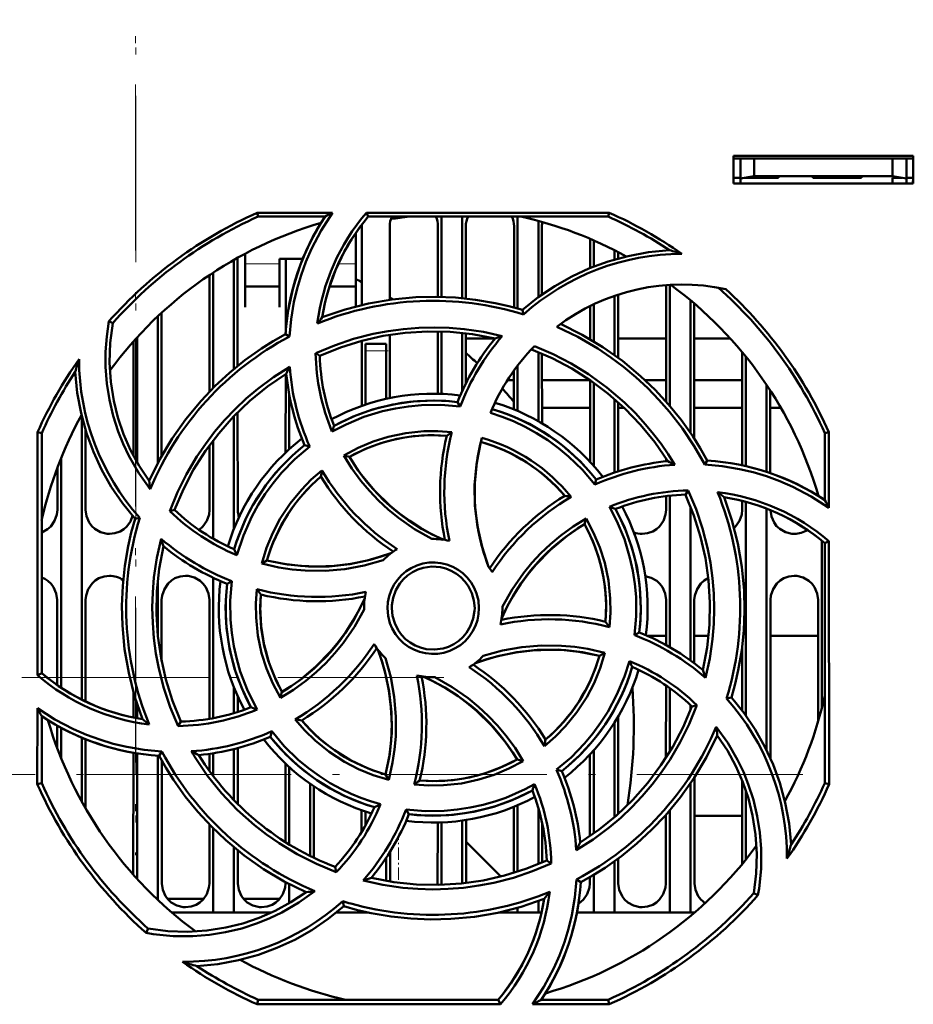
# Model space of a CAD drawing. Extents: x -1976 to 2357, y -1856 to 698.
# Tile 19 of 60: x -112 to -47, y -1573 to -1502. Entities that reach past the tile are written whole.
import ezdxf

# ---------------------------------------------------------------- set-up
doc = ezdxf.new("R2010")
doc.units = 0
doc.linetypes.add('DASHDOT', pattern=[18.5, 12, -3, 0.5, -3])

msp = doc.modelspace()

# ---------------------------------------------------------------- linework, layer by layer
at = {"color": 7, "linetype": 'DASHDOT', "lineweight": 18}
for p, q in [((-103.443, -1173.629), (-103.443, -1562.329)), ((-103.435, -1174.45), (-103.435, -1561.508)), ((-315.168, -1549.479), (-78.375, -1549.479)), ((-55.213, -1556.479), (-317.273, -1556.479))]:
    msp.add_line(p, q, dxfattribs=at)
at = {"color": 7, "lineweight": 50}
for p, q in [((-60.235, -1513.766), (-60.235, -1511.766)), ((-60.235, -1511.766), (-47.235, -1511.766)), ((-60.235, -1511.979), (-47.235, -1511.979)), ((-59.735, -1511.979), (-59.735, -1513.426)), ((-58.735, -1513.249), (-58.735, -1511.979)), ((-48.735, -1511.979), (-48.735, -1513.249)), ((-47.735, -1511.979), (-47.735, -1513.426)), ((-47.235, -1511.766), (-47.235, -1513.766)), ((-60.235, -1513.366), (-59.735, -1513.366)), ((-59.735, -1513.426), (-58.735, -1513.249)), ((-59.735, -1513.766), (-59.735, -1513.426)), ((-58.735, -1513.366), (-59.399, -1513.366)), ((-58.735, -1513.249), (-48.735, -1513.249)), ((-56.985, -1513.366), (-58.735, -1513.366)), ((-56.985, -1513.249), (-56.985, -1513.366)), ((-56.985, -1513.249), (-56.985, -1513.366)), ((-56.985, -1513.249), (-56.985, -1513.366)), ((-56.985, -1513.366), (-56.985, -1513.249)), ((-56.985, -1513.249), (-56.985, -1513.366)), ((-54.485, -1513.366), (-54.485, -1513.249)), ((-52.735, -1513.366), (-54.485, -1513.366)), ((-50.985, -1513.366), (-52.735, -1513.366)), ((-50.985, -1513.249), (-50.985, -1513.366)), ((-50.985, -1513.249), (-50.985, -1513.366)), ((-50.985, -1513.249), (-50.985, -1513.366)), ((-50.985, -1513.249), (-50.985, -1513.366)), ((-50.985, -1513.249), (-50.985, -1513.366)), ((-50.985, -1513.249), (-50.985, -1513.366)), ((-50.985, -1513.249), (-50.985, -1513.366)), ((-48.735, -1513.249), (-47.735, -1513.426)), ((-48.071, -1513.366), (-48.735, -1513.366)), ((-48.735, -1513.366), (-48.735, -1513.767)), ((-47.735, -1513.366), (-47.235, -1513.366)), ((-47.735, -1513.426), (-47.735, -1513.766)), ((-47.261, -1513.767), (-47.256, -1513.366)), ((-47.235, -1513.766), (-60.235, -1513.766)), ((-94.648, -1515.885), (-89.217, -1515.885)), ((-94.588, -1516.166), (-94.648, -1515.885)), ((-89.75, -1516.166), (-94.588, -1516.166)), ((-86.767, -1515.885), (-69.221, -1515.885)), ((-86.637, -1516.166), (-86.767, -1515.885)), ((-69.281, -1516.166), (-86.637, -1516.166)), ((-81.335, -1516.167), (-81.335, -1521.974)), ((-79.835, -1516.167), (-79.835, -1522.063)), ((-75.835, -1516.167), (-75.835, -1522.809)), ((-74.335, -1516.48), (-74.335, -1521.998)), ((-69.221, -1515.885), (-69.281, -1516.166)), ((-87.095, -1522.564), (-87.092, -1516.866)), ((-85.077, -1516.866), (-85.075, -1522.185)), ((-81.594, -1521.969), (-81.592, -1516.866)), ((-79.577, -1516.866), (-79.575, -1522.089)), ((-76.095, -1522.738), (-76.092, -1516.866)), ((-74.077, -1516.866), (-74.075, -1521.809)), ((-87.535, -1519.776), (-87.535, -1517.346)), ((-70.594, -1519.89), (-70.593, -1517.776)), ((-70.335, -1517.887), (-70.335, -1519.785)), ((-68.835, -1518.594), (-68.835, -1519.272)), ((-96.335, -1519.294), (-96.335, -1527.176)), ((-96.076, -1519.148), (-96.073, -1526.961)), ((-95.535, -1518.853), (-95.535, -1519.776)), ((-93.035, -1519.223), (-91.367, -1519.223)), ((-93.035, -1519.776), (-93.035, -1519.223)), ((-92.596, -1524.535), (-92.593, -1519.223)), ((-68.577, -1518.726), (-68.576, -1519.198)), ((-95.535, -1519.776), (-95.535, -1522.722)), ((-93.035, -1522.722), (-93.035, -1519.776)), ((-87.535, -1522.672), (-87.535, -1519.776)), ((-98.098, -1528.813), (-98.094, -1520.386)), ((-97.835, -1520.214), (-97.835, -1528.546)), ((-95.535, -1521.223), (-93.035, -1521.223)), ((-89.425, -1521.223), (-87.535, -1521.223)), ((-65.098, -1529.539), (-65.094, -1521.114)), ((-64.835, -1521.096), (-64.835, -1529.841)), ((-68.835, -1521.894), (-68.835, -1526.171)), ((-68.575, -1521.807), (-68.573, -1526.361)), ((-95.535, -1522.722), (-95.535, -1522.723)), ((-93.035, -1522.723), (-93.035, -1522.722)), ((-70.596, -1525.031), (-70.595, -1522.627)), ((-70.335, -1522.503), (-70.335, -1525.185)), ((-63.335, -1522.217), (-63.335, -1531.803)), ((-63.075, -1522.437), (-63.07, -1532.201)), ((-101.835, -1523.372), (-101.835, -1533.966)), ((-101.575, -1523.129), (-101.57, -1533.477)), ((-75.4, -1523.237), (-75.472, -1522.915)), ((-105.102, -1523.868), (-105.371, -1523.736)), ((-103.335, -1524.895), (-103.335, -1533.941)), ((-92.325, -1524.836), (-92.604, -1524.657)), ((-85.074, -1524.714), (-85.072, -1529.287)), ((-81.598, -1528.97), (-81.596, -1524.468)), ((-81.335, -1524.474), (-81.335, -1528.978)), ((-79.835, -1524.575), (-79.835, -1528.763)), ((-79.574, -1524.605), (-79.572, -1528.216)), ((-79.574, -1524.979), (-77.469, -1524.979)), ((-70.685, -1524.979), (-70.596, -1524.979)), ((-68.574, -1524.979), (-65.096, -1524.979)), ((-63.074, -1524.979), (-60.458, -1524.979)), ((-103.6, -1533.462), (-103.596, -1525.184)), ((-87.098, -1529.852), (-87.096, -1525.142)), ((-86.835, -1525.866), (-86.835, -1525.366)), ((-85.335, -1525.366), (-86.835, -1525.366)), ((-85.335, -1525.866), (-85.335, -1525.366)), ((-90.429, -1526.041), (-90.134, -1526.225)), ((-86.835, -1529.761), (-86.835, -1525.866)), ((-85.335, -1525.866), (-85.335, -1529.344)), ((-74.335, -1525.967), (-74.335, -1530.958)), ((-74.073, -1526.076), (-74.071, -1531.11)), ((-59.6, -1534.142), (-59.596, -1525.974)), ((-59.335, -1526.294), (-59.335, -1534.208)), ((-75.835, -1526.939), (-75.835, -1530.217)), ((-92.6, -1533.219), (-92.597, -1527.546)), ((-76.098, -1530.108), (-76.097, -1527.289)), ((-76.097, -1527.979), (-76.566, -1527.979)), ((-76.097, -1527.979), (-76.536, -1527.979)), ((-70.612, -1527.979), (-74.072, -1527.979)), ((-70.612, -1527.979), (-74.072, -1527.979)), ((-70.6, -1533.895), (-70.597, -1527.989)), ((-70.335, -1528.173), (-70.335, -1534.186)), ((-65.097, -1527.979), (-66.625, -1527.979)), ((-65.097, -1527.979), (-66.625, -1527.979)), ((-59.597, -1527.979), (-63.072, -1527.979)), ((-59.597, -1527.979), (-63.072, -1527.979)), ((-57.835, -1528.336), (-57.835, -1534.615)), ((-92.335, -1532.973), (-92.335, -1529.071)), ((-57.572, -1528.736), (-57.569, -1534.704)), ((-79.991, -1529.891), (-80.181, -1529.57)), ((-70.598, -1529.979), (-74.071, -1529.979)), ((-68.835, -1529.354), (-68.835, -1534.667)), ((-68.572, -1529.586), (-68.569, -1534.58)), ((-68.146, -1529.979), (-68.571, -1529.979)), ((-59.598, -1529.979), (-63.071, -1529.979)), ((-56.813, -1529.979), (-57.571, -1529.979)), ((-107.335, -1530.599), (-107.335, -1551.074)), ((-96.335, -1530.586), (-96.335, -1538.731)), ((-96.071, -1530.317), (-96.068, -1537.366)), ((-110.547, -1549.313), (-110.531, -1531.75)), ((-110.531, -1531.75), (-110.235, -1531.813)), ((-110.235, -1549.168), (-110.235, -1531.813)), ((-107.071, -1531.562), (-107.068, -1537.366)), ((-53.635, -1531.813), (-53.339, -1531.75)), ((-53.635, -1536.652), (-53.635, -1531.813)), ((-53.339, -1531.75), (-53.334, -1537.222)), ((-98.102, -1537.366), (-98.099, -1532.688)), ((-97.835, -1532.334), (-97.835, -1539.454)), ((-90.863, -1532.787), (-91.228, -1532.693)), ((-88.404, -1533.424), (-87.995, -1533.534)), ((-108.835, -1533.632), (-108.835, -1550.215)), ((-65.1, -1533.856), (-65.1, -1533.669)), ((-62.31, -1534.085), (-62.126, -1533.797)), ((-109.102, -1537.366), (-109.1, -1534.315)), ((-70.255, -1535.541), (-70.161, -1535.173)), ((-65.102, -1537.366), (-65.101, -1536.371)), ((-64.835, -1536.341), (-64.835, -1547.285)), ((-63.503, -1535.963), (-63.694, -1536.267)), ((-54.101, -1536.354), (-54.101, -1536.326)), ((-63.335, -1537.115), (-63.335, -1548.25)), ((-59.602, -1537.366), (-59.601, -1536.713)), ((-59.335, -1536.785), (-59.335, -1552.246)), ((-100.983, -1537.447), (-100.632, -1537.367)), ((-57.835, -1537.281), (-57.835, -1554.748)), ((-103.148, -1537.929), (-103.486, -1538.003)), ((-70.89, -1537.991), (-71.002, -1538.406)), ((-53.835, -1539.6), (-53.835, -1551.635)), ((-53.635, -1539.764), (-53.332, -1539.624)), ((-53.635, -1557.12), (-53.635, -1539.764)), ((-53.332, -1539.624), (-53.316, -1557.188)), ((-94.326, -1541.238), (-93.951, -1541.021)), ((-101.835, -1542.453), (-101.835, -1546.464)), ((-97.835, -1542.275), (-97.835, -1552.418)), ((-96.495, -1542.515), (-96.831, -1542.713)), ((-109.107, -1550.025), (-109.105, -1543.866)), ((-107.065, -1543.866), (-107.062, -1551.208)), ((-101.565, -1543.866), (-101.563, -1548.311)), ((-98.108, -1552.467), (-98.105, -1543.866)), ((-65.106, -1547.133), (-65.105, -1543.866)), ((-63.065, -1543.866), (-63.063, -1548.45)), ((-57.565, -1543.866), (-57.56, -1555.336)), ((-54.109, -1552.633), (-54.105, -1543.866)), ((-86.935, -1544.466), (-86.934, -1544.574)), ((-76.935, -1544.466), (-76.936, -1544.359)), ((-67.375, -1546.421), (-67.038, -1546.22)), ((-65.106, -1546.479), (-66.425, -1546.479)), ((-62.035, -1546.479), (-63.064, -1546.479)), ((-54.106, -1546.479), (-57.564, -1546.479)), ((-69.535, -1547.691), (-69.919, -1547.911)), ((-59.608, -1551.877), (-59.606, -1547.252)), ((-110.235, -1549.168), (-110.547, -1549.313)), ((-103.608, -1552.368), (-103.608, -1550.516)), ((-96.335, -1550.202), (-96.335, -1552.056)), ((-92.983, -1550.957), (-92.868, -1550.527)), ((-65.11, -1555.282), (-65.107, -1550.061)), ((-64.835, -1550.251), (-64.835, -1554.842)), ((-96.062, -1550.845), (-96.061, -1551.971)), ((-60.734, -1551.007), (-60.383, -1550.93)), ((-110.554, -1557.188), (-110.549, -1551.685)), ((-103.335, -1551.417), (-103.335, -1552.422)), ((-63.335, -1551.475), (-63.335, -1551.817)), ((-62.872, -1551.483), (-63.238, -1551.566)), ((-110.235, -1557.12), (-110.235, -1552.281)), ((-100.376, -1552.985), (-100.176, -1552.666)), ((-68.835, -1552.751), (-68.835, -1559.581)), ((-68.561, -1552.302), (-68.558, -1559.337)), ((-109.109, -1554.593), (-109.109, -1552.964)), ((-108.835, -1553.118), (-108.835, -1555.302)), ((-93.607, -1553.37), (-93.708, -1553.76)), ((-107.335, -1553.834), (-107.335, -1558.461)), ((-107.061, -1553.946), (-107.058, -1558.951)), ((-103.614, -1563.729), (-103.61, -1554.913)), ((-101.743, -1555.135), (-101.548, -1554.829)), ((-96.335, -1554.647), (-96.335, -1558.344)), ((-96.06, -1554.576), (-96.058, -1558.625)), ((-70.335, -1554.747), (-70.335, -1560.759)), ((-103.335, -1554.961), (-103.335, -1564.038)), ((-101.835, -1555.13), (-101.835, -1565.561)), ((-101.56, -1555.471), (-101.556, -1564.366)), ((-98.11, -1556.228), (-98.11, -1554.996)), ((-97.835, -1554.954), (-97.835, -1556.597)), ((-75.437, -1555.519), (-75.875, -1555.399)), ((-70.612, -1560.953), (-70.61, -1555.049)), ((-92.613, -1561.377), (-92.61, -1555.705)), ((-92.335, -1561.549), (-92.335, -1555.96)), ((-73.032, -1556.141), (-72.641, -1556.24)), ((-85.154, -1556.878), (-85.38, -1556.482)), ((-63.059, -1556.716), (-63.056, -1564.366)), ((-59.613, -1562.98), (-59.61, -1556.898)), ((-110.235, -1557.12), (-110.554, -1557.188)), ((-90.835, -1562.376), (-90.835, -1557.157)), ((-90.559, -1557.346), (-90.557, -1562.511)), ((-63.335, -1557.13), (-63.335, -1566.466)), ((-59.335, -1557.648), (-59.335, -1562.639)), ((-53.316, -1557.188), (-53.635, -1557.12)), ((-87.112, -1560.645), (-87.111, -1559.077)), ((-86.835, -1560.167), (-86.835, -1559.172)), ((-83.897, -1559.014), (-83.689, -1559.364)), ((-76.114, -1563.602), (-76.111, -1558.831)), ((-75.835, -1558.716), (-75.835, -1563.515)), ((-74.335, -1558.903), (-74.335, -1562.966)), ((-64.835, -1559.09), (-64.835, -1566.466)), ((-79.835, -1559.824), (-79.835, -1564.356)), ((-79.558, -1559.783), (-79.556, -1564.325)), ((-65.112, -1559.479), (-65.176, -1559.479)), ((-65.114, -1564.366), (-65.112, -1559.407)), ((-59.612, -1559.479), (-63.058, -1559.479)), ((-98.114, -1564.366), (-98.112, -1560.105)), ((-97.835, -1560.387), (-97.835, -1566.466)), ((-81.614, -1564.366), (-81.612, -1559.963)), ((-81.335, -1559.955), (-81.335, -1564.458)), ((-74.058, -1559.996), (-74.056, -1562.849)), ((-96.335, -1561.755), (-96.335, -1566.466)), ((-96.057, -1561.984), (-96.056, -1564.366)), ((-79.557, -1561.357), (-77.051, -1563.863)), ((-85.335, -1562.51), (-85.335, -1564.176)), ((-85.057, -1562.075), (-85.056, -1564.222)), ((-73.407, -1562.914), (-73.735, -1562.707)), ((-68.557, -1562.56), (-68.556, -1564.366)), ((-89.034, -1563.163), (-88.947, -1563.542)), ((-68.835, -1562.762), (-68.835, -1566.466)), ((-71.58, -1564.075), (-71.265, -1564.276)), ((-70.614, -1564.366), (-70.614, -1563.911)), ((-70.335, -1563.746), (-70.335, -1566.466)), ((-92.614, -1564.366), (-92.614, -1564.271)), ((-92.335, -1565.793), (-92.335, -1564.419)), ((-81.617, -1564.465), (-81.614, -1564.366)), ((-98.526, -1565.479), (-101.143, -1565.479)), ((-93.026, -1565.479), (-95.643, -1565.479)), ((-58.768, -1565.065), (-58.463, -1565.213)), ((-88.399, -1566.017), (-88.479, -1565.652)), ((-88.419, -1566.036), (-88.375, -1566.025)), ((-75.835, -1566.125), (-75.835, -1566.466)), ((-74.335, -1565.644), (-74.335, -1566.466)), ((-97.835, -1566.466), (-100.83, -1566.466)), ((-96.335, -1566.466), (-97.835, -1566.466)), ((-93.614, -1566.466), (-96.335, -1566.466)), ((-86.835, -1566.466), (-88.93, -1566.466)), ((-86.835, -1566.466), (-86.835, -1566.427)), ((-86.657, -1566.466), (-86.835, -1566.466)), ((-75.835, -1566.466), (-77.208, -1566.466)), ((-74.335, -1566.466), (-75.835, -1566.466)), ((-74.104, -1566.466), (-74.335, -1566.466)), ((-70.335, -1566.466), (-71.549, -1566.466)), ((-68.835, -1566.466), (-70.335, -1566.466)), ((-64.835, -1566.466), (-68.835, -1566.466)), ((-63.335, -1566.466), (-64.835, -1566.466)), ((-63.04, -1566.466), (-63.335, -1566.466)), ((-102.533, -1567.633), (-102.683, -1567.94)), ((-94.659, -1573.1), (-94.588, -1572.766)), ((-77.078, -1573.1), (-94.659, -1573.1)), ((-94.588, -1572.766), (-77.233, -1572.766)), ((-77.233, -1572.766), (-77.078, -1573.1)), ((-69.21, -1573.1), (-74.754, -1573.1)), ((-74.12, -1572.766), (-69.281, -1572.766)), ((-69.281, -1572.766), (-69.21, -1573.1))]:
    msp.add_line(p, q, dxfattribs=at)
at = {"color": 7, "linetype": 'DASHDOT', "lineweight": 18, "ltscale": 0.003525}
for p, q in [((-58.735, -1513.238), (-58.735, -1513.379)), ((-52.735, -1513.238), (-52.735, -1513.379))]:
    msp.add_line(p, q, dxfattribs=at)
at = {"color": 7, "lineweight": 18}
for p, q in [((-93.035, -1519.593), (-95.535, -1519.593)), ((-87.535, -1519.593), (-88.794, -1519.593)), ((-86.835, -1525.866), (-85.335, -1525.866)), ((-109.107, -1549.479), (-109.854, -1549.479)), ((-103.871, -1549.479), (-107.063, -1549.479)), ((-98.107, -1549.479), (-101.299, -1549.479)), ((-103.611, -1556.479), (-107.06, -1556.479)), ((-100.96, -1556.479), (-101.56, -1556.479)), ((-92.611, -1556.479), (-96.06, -1556.479))]:
    msp.add_line(p, q, dxfattribs=at)
at = {"color": 7, "linetype": 'DASHDOT', "lineweight": 18, "ltscale": 0.045015}
msp.add_line((-85.185, -1525.866), (-86.985, -1525.866), dxfattribs=at)
at = {"color": 7, "linetype": 'DASHDOT', "lineweight": 18, "ltscale": 0.07518}
msp.add_line((-84.435, -1564.113), (-84.435, -1561.106), dxfattribs=at)
at = {"color": 7, "lineweight": 50}
for points in [[(-89.217, -1515.885), (-90.035, -1517.162), (-90.734, -1518.505), (-91.138, -1519.442), (-91.486, -1520.404), (-91.776, -1521.375), (-92.007, -1522.359), (-92.211, -1523.589), (-92.325, -1524.836)], [(-75.472, -1522.915), (-74.342, -1522.003), (-73.157, -1521.198), (-71.92, -1520.5), (-70.634, -1519.906), (-69.299, -1519.415), (-67.856, -1519.016), (-66.372, -1518.743), (-64.854, -1518.597)], [(-89.955, -1523.445), (-88.293, -1522.882), (-86.609, -1522.455), (-84.909, -1522.162), (-83.197, -1522.002), (-81.758, -1521.967), (-80.32, -1522.023), (-78.885, -1522.172), (-77.45, -1522.417), (-76.459, -1522.643), (-75.472, -1522.915)], [(-102.401, -1535.866), (-103.224, -1534.7), (-103.93, -1533.467), (-104.341, -1532.598), (-104.698, -1531.705), (-105.063, -1530.566), (-105.338, -1529.403), (-105.521, -1528.223), (-105.611, -1527.031), (-105.611, -1525.932), (-105.531, -1524.833), (-105.371, -1523.736)], [(-105.101, -1523.868), (-105.284, -1525.294), (-105.33, -1526.709), (-105.24, -1528.108), (-105.021, -1529.484), (-104.719, -1530.699), (-104.318, -1531.884), (-103.813, -1533.042), (-103.195, -1534.179), (-102.47, -1535.272)], [(-90.431, -1526.041), (-89.074, -1525.473), (-87.687, -1525.007), (-86.273, -1524.646), (-85.187, -1524.44), (-84.091, -1524.294), (-82.984, -1524.206), (-81.874, -1524.178), (-80.779, -1524.209), (-79.688, -1524.3), (-78.31, -1524.502), (-76.94, -1524.801)], [(-62.31, -1534.085), (-63.074, -1532.75), (-63.924, -1531.478), (-64.86, -1530.27), (-65.622, -1529.402), (-66.43, -1528.573), (-67.283, -1527.782), (-68.176, -1527.036), (-69.092, -1526.347), (-70.042, -1525.708), (-71.491, -1524.864), (-73.008, -1524.128)], [(-72.742, -1523.93), (-71.169, -1524.708), (-69.676, -1525.597), (-68.266, -1526.592), (-66.943, -1527.689), (-65.9, -1528.682), (-64.923, -1529.738), (-64.014, -1530.858), (-63.172, -1532.046), (-62.631, -1532.907), (-62.126, -1533.797)], [(-102.47, -1535.272), (-101.692, -1533.7), (-100.804, -1532.207), (-99.808, -1530.797), (-98.712, -1529.474), (-97.719, -1528.431), (-96.663, -1527.455), (-95.543, -1526.545), (-94.355, -1525.704), (-93.494, -1525.163), (-92.604, -1524.657)], [(-77.464, -1524.973), (-79.091, -1524.669), (-80.721, -1524.501), (-82.347, -1524.47), (-83.967, -1524.57), (-85.541, -1524.793), (-87.097, -1525.142), (-88.631, -1525.62), (-90.135, -1526.225)], [(-74.617, -1525.542), (-73.264, -1526.12), (-71.965, -1526.791), (-70.721, -1527.554), (-69.375, -1528.529), (-68.11, -1529.611), (-67.323, -1530.381), (-66.58, -1531.192), (-66.01, -1531.881), (-65.47, -1532.595), (-64.961, -1533.335), (-64.483, -1534.101)], [(-64.989, -1533.844), (-65.925, -1532.478), (-66.959, -1531.208), (-68.087, -1530.035), (-69.303, -1528.961), (-70.574, -1528.005), (-71.921, -1527.151), (-73.343, -1526.405), (-74.836, -1525.769)], [(-100.984, -1537.448), (-100.425, -1536.086), (-99.773, -1534.775), (-99.028, -1533.519), (-98.406, -1532.607), (-97.735, -1531.73), (-97.013, -1530.884), (-96.247, -1530.079), (-95.451, -1529.327), (-94.615, -1528.62), (-93.491, -1527.785), (-92.306, -1527.026)], [(-103.486, -1538.003), (-104.398, -1536.873), (-105.203, -1535.688), (-105.901, -1534.452), (-106.495, -1533.165), (-106.986, -1531.831), (-107.385, -1530.387), (-107.659, -1528.904), (-107.804, -1527.385)], [(-92.557, -1527.521), (-93.923, -1528.457), (-95.193, -1529.49), (-96.366, -1530.618), (-97.441, -1531.835), (-98.396, -1533.105), (-99.25, -1534.453), (-99.996, -1535.875), (-100.632, -1537.367)], [(-79.991, -1529.891), (-81.383, -1529.775), (-82.779, -1529.795), (-83.723, -1529.884), (-84.665, -1530.033), (-85.606, -1530.241), (-86.949, -1530.65), (-88.236, -1531.183), (-89.251, -1531.712)], [(-89.102, -1531.29), (-87.731, -1530.626), (-86.316, -1530.107), (-84.864, -1529.738), (-83.382, -1529.522), (-81.877, -1529.461), (-81.03, -1529.492), (-80.181, -1529.57)], [(-70.255, -1535.541), (-71.153, -1534.477), (-72.151, -1533.504), (-72.877, -1532.902), (-73.654, -1532.336), (-74.464, -1531.818), (-75.286, -1531.363), (-76.13, -1530.963), (-76.956, -1530.634), (-77.802, -1530.355)], [(-88.406, -1533.426), (-87.364, -1532.875), (-86.287, -1532.425), (-85.18, -1532.078), (-83.908, -1531.812), (-82.615, -1531.68), (-81.602, -1531.669), (-80.584, -1531.74)], [(-80.955, -1532.005), (-82.171, -1531.965), (-83.373, -1532.04), (-84.555, -1532.232), (-85.712, -1532.541), (-86.839, -1532.965), (-87.996, -1533.534)], [(-90.863, -1532.787), (-91.931, -1533.693), (-92.906, -1534.696), (-93.51, -1535.428), (-94.071, -1536.199), (-94.588, -1537.012), (-95.044, -1537.838), (-95.657, -1539.208), (-96.122, -1540.632)], [(-77.928, -1541.475), (-78.409, -1540.029), (-78.742, -1538.559), (-78.921, -1537.073), (-78.943, -1535.577), (-78.81, -1534.079), (-78.644, -1533.118), (-78.416, -1532.162)], [(-78.491, -1532.45), (-78.788, -1533.945), (-78.935, -1535.445), (-78.927, -1536.943), (-78.762, -1538.432), (-78.443, -1539.904), (-78.207, -1540.694), (-77.928, -1541.475)], [(-82.032, -1539.467), (-83.278, -1538.765), (-84.448, -1537.952), (-85.187, -1537.345), (-85.888, -1536.693), (-86.55, -1535.997), (-87.167, -1535.261), (-87.818, -1534.368), (-88.406, -1533.426)], [(-87.995, -1533.534), (-87.579, -1534.188), (-87.134, -1534.814), (-86.158, -1535.984), (-85.073, -1537.043), (-84.373, -1537.625), (-83.635, -1538.165), (-82.86, -1538.664), (-82.053, -1539.116), (-81.217, -1539.518)], [(-53.334, -1537.222), (-54.607, -1536.4), (-55.946, -1535.698), (-56.882, -1535.291), (-57.841, -1534.939), (-58.811, -1534.647), (-59.794, -1534.412), (-61.043, -1534.202), (-62.31, -1534.085)], [(-94.326, -1541.24), (-93.977, -1540.11), (-93.533, -1539.029), (-92.995, -1538), (-92.284, -1536.913), (-91.465, -1535.906), (-90.752, -1535.179), (-89.978, -1534.508)], [(-62.441, -1548.938), (-62.137, -1547.31), (-61.97, -1545.681), (-61.938, -1544.054), (-62.038, -1542.434), (-62.262, -1540.86), (-62.611, -1539.304), (-63.088, -1537.771), (-63.694, -1536.266)], [(-63.504, -1535.961), (-62.934, -1537.316), (-62.466, -1538.702), (-62.103, -1540.115), (-61.895, -1541.201), (-61.747, -1542.298), (-61.657, -1543.405), (-61.627, -1544.514), (-61.657, -1545.607), (-61.746, -1546.698), (-61.951, -1548.104), (-62.257, -1549.502)], [(-60.913, -1536.446), (-60.351, -1538.108), (-59.924, -1539.792), (-59.631, -1541.493), (-59.47, -1543.204), (-59.435, -1544.644), (-59.491, -1546.081), (-59.64, -1547.516), (-59.885, -1548.951), (-60.111, -1549.943), (-60.383, -1550.929)], [(-110.235, -1538.993), (-109.806, -1538.764), (-109.576, -1538.556), (-109.299, -1538.149), (-109.137, -1537.69), (-109.102, -1537.366)], [(-107.068, -1537.366), (-106.996, -1537.831), (-106.8, -1538.277), (-106.615, -1538.531), (-106.389, -1538.745), (-105.974, -1538.979), (-105.513, -1539.09), (-105.335, -1539.099)], [(-105.335, -1539.099), (-104.943, -1539.055), (-104.57, -1538.924), (-104.306, -1538.764), (-104.076, -1538.556), (-103.826, -1538.199), (-103.664, -1537.798)], [(-98.862, -1538.804), (-98.576, -1538.556), (-98.299, -1538.149), (-98.137, -1537.69), (-98.102, -1537.366)], [(-67.375, -1546.421), (-67.256, -1545.038), (-67.272, -1543.65), (-67.36, -1542.707), (-67.507, -1541.766), (-67.714, -1540.823), (-68.121, -1539.477), (-68.653, -1538.183), (-69.189, -1537.148)], [(-68.758, -1537.299), (-68.094, -1538.671), (-67.575, -1540.085), (-67.206, -1541.537), (-66.991, -1543.02), (-66.929, -1544.524), (-66.96, -1545.371), (-67.038, -1546.22)], [(-66.835, -1539.099), (-66.443, -1539.055), (-66.07, -1538.924), (-65.806, -1538.764), (-65.576, -1538.556), (-65.299, -1538.149), (-65.137, -1537.69), (-65.102, -1537.366)], [(-60.192, -1538.671), (-60.076, -1538.556), (-59.799, -1538.149), (-59.637, -1537.69), (-59.602, -1537.366)], [(-57.568, -1537.388), (-57.493, -1537.842), (-57.3, -1538.277), (-57.115, -1538.531), (-56.889, -1538.745), (-56.474, -1538.979), (-56.013, -1539.09), (-55.835, -1539.099)], [(-102.957, -1552.487), (-103.519, -1550.825), (-103.946, -1549.141), (-104.239, -1547.44), (-104.399, -1545.729), (-104.434, -1544.289), (-104.378, -1542.852), (-104.229, -1541.417), (-103.984, -1539.982), (-103.758, -1538.99), (-103.486, -1538.003)], [(-71.002, -1538.406), (-71.656, -1538.822), (-72.283, -1539.268), (-73.452, -1540.243), (-74.512, -1541.328), (-75.093, -1542.029), (-75.634, -1542.766), (-76.132, -1543.541), (-76.584, -1544.348), (-76.987, -1545.185)], [(-76.936, -1544.359), (-76.232, -1543.113), (-75.417, -1541.943), (-74.809, -1541.204), (-74.156, -1540.503), (-73.459, -1539.841), (-72.723, -1539.224), (-71.831, -1538.575), (-70.891, -1537.989)], [(-69.473, -1545.446), (-69.434, -1544.23), (-69.509, -1543.028), (-69.701, -1541.846), (-70.009, -1540.689), (-70.433, -1539.562), (-71.003, -1538.406)], [(-70.891, -1537.989), (-70.341, -1539.023), (-69.891, -1540.094), (-69.543, -1541.197), (-69.275, -1542.468), (-69.14, -1543.763), (-69.128, -1544.794), (-69.199, -1545.833)], [(-100.376, -1552.988), (-100.945, -1551.629), (-101.411, -1550.24), (-101.774, -1548.825), (-101.979, -1547.742), (-102.125, -1546.647), (-102.213, -1545.539), (-102.242, -1544.428), (-102.21, -1543.333), (-102.12, -1542.241), (-101.914, -1540.839), (-101.608, -1539.447)], [(-101.428, -1539.995), (-101.733, -1541.623), (-101.9, -1543.252), (-101.931, -1544.879), (-101.831, -1546.499), (-101.608, -1548.073), (-101.259, -1549.629), (-100.782, -1551.162), (-100.176, -1552.667)], [(-93.951, -1541.022), (-92.457, -1541.32), (-90.957, -1541.466), (-89.458, -1541.458), (-87.969, -1541.294), (-86.497, -1540.975), (-85.707, -1540.739), (-84.926, -1540.46)], [(-93.951, -1541.021), (-92.735, -1541.272), (-91.518, -1541.418), (-90.304, -1541.464), (-89.1, -1541.413), (-87.897, -1541.265), (-86.7, -1541.019), (-85.806, -1540.768), (-84.926, -1540.46)], [(-85.541, -1541.002), (-86.92, -1541.389), (-88.324, -1541.642), (-89.753, -1541.762), (-91.188, -1541.747), (-92.14, -1541.664), (-93.086, -1541.521), (-94.326, -1541.24)], [(-85.242, -1544.466), (-85.214, -1544.024), (-85.128, -1543.594), (-84.983, -1543.181), (-84.782, -1542.787), (-84.527, -1542.416), (-84.228, -1542.083), (-83.896, -1541.802), (-83.527, -1541.568), (-83.118, -1541.381), (-82.688, -1541.249), (-82.254, -1541.175), (-81.817, -1541.161), (-81.381, -1541.207), (-80.945, -1541.314), (-80.524, -1541.477), (-80.14, -1541.688), (-79.791, -1541.947), (-79.475, -1542.257), (-79.202, -1542.608), (-78.972, -1542.998), (-78.802, -1543.401), (-78.67, -1543.923), (-78.627, -1544.466)], [(-78.935, -1544.466), (-78.99, -1543.921), (-79.149, -1543.379), (-79.405, -1542.865), (-79.644, -1542.531), (-79.93, -1542.235), (-80.263, -1541.977), (-80.627, -1541.768), (-81.016, -1541.61), (-81.416, -1541.51), (-82.036, -1541.468), (-82.654, -1541.553), (-83.047, -1541.68), (-83.427, -1541.865), (-83.782, -1542.103), (-84.084, -1542.373), (-84.343, -1542.683), (-84.635, -1543.179), (-84.831, -1543.713), (-84.927, -1544.26), (-84.935, -1544.466)], [(-109.105, -1543.866), (-109.176, -1543.402), (-109.372, -1542.956), (-109.556, -1542.702), (-109.783, -1542.489), (-109.999, -1542.347), (-110.235, -1542.241)], [(-105.335, -1542.135), (-105.727, -1542.18), (-106.099, -1542.311), (-106.363, -1542.471), (-106.593, -1542.679), (-106.869, -1543.086), (-107.03, -1543.545), (-107.065, -1543.866)], [(-99.835, -1542.135), (-100.227, -1542.18), (-100.599, -1542.311), (-100.863, -1542.471), (-101.093, -1542.679), (-101.369, -1543.086), (-101.53, -1543.545), (-101.565, -1543.866)], [(-98.105, -1543.866), (-98.176, -1543.402), (-98.372, -1542.956), (-98.556, -1542.702), (-98.783, -1542.489), (-99.197, -1542.255), (-99.658, -1542.144), (-99.835, -1542.135)], [(-95.112, -1551.634), (-95.775, -1550.262), (-96.295, -1548.847), (-96.664, -1547.396), (-96.879, -1545.913), (-96.941, -1544.408), (-96.909, -1543.562), (-96.832, -1542.713)], [(-96.495, -1542.515), (-96.61, -1543.916), (-96.589, -1545.317), (-96.499, -1546.263), (-96.349, -1547.206), (-96.14, -1548.147), (-95.879, -1549.053), (-95.343, -1550.456), (-94.663, -1551.792)], [(-65.105, -1543.866), (-65.176, -1543.402), (-65.372, -1542.956), (-65.556, -1542.702), (-65.783, -1542.489), (-66.174, -1542.265), (-66.609, -1542.15)], [(-62.054, -1542.289), (-62.363, -1542.471), (-62.593, -1542.679), (-62.869, -1543.086), (-63.03, -1543.545), (-63.065, -1543.866)], [(-55.835, -1542.135), (-56.227, -1542.18), (-56.599, -1542.311), (-56.863, -1542.471), (-57.093, -1542.679), (-57.369, -1543.086), (-57.53, -1543.545), (-57.565, -1543.866)], [(-54.105, -1543.866), (-54.176, -1543.402), (-54.372, -1542.956), (-54.556, -1542.702), (-54.783, -1542.489), (-55.197, -1542.255), (-55.658, -1542.144), (-55.835, -1542.135)], [(-92.982, -1550.959), (-93.535, -1549.91), (-93.986, -1548.828), (-94.335, -1547.716), (-94.601, -1546.443), (-94.734, -1545.151), (-94.745, -1544.128), (-94.672, -1543.102)], [(-94.396, -1543.487), (-94.436, -1544.703), (-94.361, -1545.904), (-94.169, -1547.087), (-93.86, -1548.244), (-93.437, -1549.371), (-92.867, -1550.527)], [(-92.868, -1550.527), (-92.214, -1550.111), (-91.587, -1549.665), (-90.418, -1548.69), (-89.358, -1547.604), (-88.777, -1546.904), (-88.236, -1546.167), (-87.737, -1545.392), (-87.285, -1544.584), (-86.883, -1543.748)], [(-86.934, -1544.574), (-87.635, -1545.82), (-88.448, -1546.991), (-89.054, -1547.731), (-89.706, -1548.433), (-90.403, -1549.096), (-91.138, -1549.714), (-92.035, -1550.369), (-92.982, -1550.959)], [(-78.627, -1544.466), (-78.655, -1544.909), (-78.74, -1545.339), (-78.885, -1545.753), (-79.085, -1546.146), (-79.339, -1546.518), (-79.637, -1546.852), (-79.968, -1547.133), (-80.337, -1547.368), (-80.746, -1547.556), (-81.175, -1547.689), (-81.61, -1547.764), (-82.047, -1547.778), (-82.482, -1547.733), (-82.919, -1547.627), (-83.34, -1547.464), (-83.724, -1547.255), (-84.074, -1546.996), (-84.39, -1546.687), (-84.664, -1546.337), (-84.894, -1545.946), (-85.066, -1545.544), (-85.199, -1545.016), (-85.242, -1544.466)], [(-84.935, -1544.466), (-84.88, -1545.012), (-84.721, -1545.554), (-84.465, -1546.068), (-84.226, -1546.401), (-83.94, -1546.698), (-83.606, -1546.956), (-83.243, -1547.165), (-82.853, -1547.323), (-82.453, -1547.422), (-81.833, -1547.465), (-81.216, -1547.38), (-80.823, -1547.253), (-80.443, -1547.067), (-80.088, -1546.83), (-79.786, -1546.56), (-79.527, -1546.25), (-79.235, -1545.754), (-79.038, -1545.22), (-78.943, -1544.673), (-78.935, -1544.466)], [(-85.379, -1556.482), (-85.082, -1554.988), (-84.935, -1553.488), (-84.943, -1551.99), (-85.108, -1550.501), (-85.426, -1549.028), (-85.663, -1548.239), (-85.941, -1547.458)], [(-85.38, -1556.482), (-85.129, -1555.267), (-84.983, -1554.049), (-84.937, -1552.835), (-84.988, -1551.632), (-85.136, -1550.429), (-85.382, -1549.231), (-85.633, -1548.338), (-85.941, -1547.458)], [(-69.919, -1547.911), (-71.413, -1547.613), (-72.913, -1547.467), (-74.411, -1547.475), (-75.9, -1547.639), (-77.373, -1547.958), (-78.162, -1548.194), (-78.944, -1548.473)], [(-69.919, -1547.911), (-71.135, -1547.661), (-72.352, -1547.514), (-73.566, -1547.469), (-74.77, -1547.52), (-75.972, -1547.668), (-77.17, -1547.914), (-78.063, -1548.165), (-78.944, -1548.473)], [(-78.319, -1547.92), (-76.938, -1547.536), (-75.532, -1547.284), (-74.101, -1547.166), (-72.664, -1547.181), (-71.711, -1547.266), (-70.765, -1547.41), (-69.534, -1547.689)], [(-69.534, -1547.689), (-69.874, -1548.807), (-70.311, -1549.88), (-70.844, -1550.906), (-71.552, -1551.995), (-72.373, -1553.008), (-73.102, -1553.756), (-73.898, -1554.45)], [(-85.389, -1548.082), (-85.002, -1549.463), (-84.749, -1550.867), (-84.629, -1552.298), (-84.644, -1553.735), (-84.727, -1554.687), (-84.87, -1555.633), (-85.152, -1556.879)], [(-73.032, -1556.141), (-71.974, -1555.251), (-71.006, -1554.261), (-70.401, -1553.532), (-69.839, -1552.763), (-69.319, -1551.95), (-68.653, -1550.708), (-68.113, -1549.414), (-67.756, -1548.29)], [(-75.875, -1555.399), (-76.291, -1554.745), (-76.736, -1554.118), (-77.712, -1552.949), (-78.797, -1551.889), (-79.497, -1551.308), (-80.234, -1550.768), (-81.009, -1550.269), (-81.817, -1549.817), (-82.653, -1549.415)], [(-81.818, -1549.465), (-80.571, -1550.168), (-79.399, -1550.983), (-78.659, -1551.59), (-77.957, -1552.243), (-77.294, -1552.941), (-76.677, -1553.676), (-76.024, -1554.572), (-75.435, -1555.517)], [(-60.383, -1550.929), (-59.471, -1552.06), (-58.666, -1553.245), (-57.969, -1554.481), (-57.374, -1555.768), (-56.883, -1557.102), (-56.485, -1558.546), (-56.211, -1560.029), (-56.066, -1561.547)], [(-110.549, -1551.685), (-109.276, -1552.507), (-107.937, -1553.211), (-107.001, -1553.618), (-106.041, -1553.971), (-105.072, -1554.264), (-104.088, -1554.499), (-102.827, -1554.712), (-101.548, -1554.829)], [(-62.871, -1551.482), (-63.426, -1552.843), (-64.074, -1554.153), (-64.815, -1555.409), (-65.437, -1556.325), (-66.108, -1557.207), (-66.826, -1558.053), (-67.588, -1558.858), (-68.382, -1559.611), (-69.216, -1560.318), (-70.371, -1561.18), (-71.592, -1561.961)], [(-71.312, -1561.412), (-69.946, -1560.476), (-68.676, -1559.442), (-67.504, -1558.315), (-66.429, -1557.098), (-65.474, -1555.827), (-64.62, -1554.48), (-63.873, -1553.058), (-63.238, -1551.566)], [(-85.152, -1556.879), (-86.265, -1556.54), (-87.335, -1556.103), (-88.359, -1555.57), (-89.45, -1554.859), (-90.467, -1554.035), (-91.218, -1553.302), (-91.916, -1552.504)], [(-93.607, -1553.37), (-92.697, -1554.444), (-91.692, -1555.422), (-90.96, -1556.028), (-90.19, -1556.589), (-89.378, -1557.106), (-88.556, -1557.562), (-87.873, -1557.889), (-87.178, -1558.178), (-86.469, -1558.429), (-85.746, -1558.642)], [(-61.473, -1553.035), (-60.645, -1554.201), (-59.934, -1555.432), (-59.52, -1556.3), (-59.16, -1557.193), (-58.79, -1558.331), (-58.51, -1559.495), (-58.323, -1560.676), (-58.228, -1561.868), (-58.238, -1563.298), (-58.383, -1564.725), (-58.463, -1565.213)], [(-61.4, -1553.66), (-62.177, -1555.233), (-63.066, -1556.726), (-64.061, -1558.135), (-65.158, -1559.459), (-66.151, -1560.502), (-67.207, -1561.478), (-68.327, -1562.388), (-69.514, -1563.229), (-70.375, -1563.77), (-71.265, -1564.276)], [(-58.768, -1565.065), (-58.585, -1563.639), (-58.54, -1562.224), (-58.629, -1560.825), (-58.848, -1559.448), (-59.151, -1558.233), (-59.551, -1557.048), (-60.057, -1555.891), (-60.675, -1554.754), (-61.4, -1553.66)], [(-91.129, -1565.002), (-92.702, -1564.224), (-94.194, -1563.335), (-95.604, -1562.34), (-96.927, -1561.243), (-97.97, -1560.25), (-98.946, -1559.195), (-99.856, -1558.074), (-100.697, -1556.887), (-101.239, -1556.026), (-101.744, -1555.136)], [(-99.189, -1555.2), (-98.264, -1556.566), (-97.235, -1557.844), (-96.097, -1559.042), (-94.864, -1560.145), (-93.988, -1560.829), (-93.077, -1561.464), (-91.76, -1562.26), (-90.382, -1562.954), (-88.947, -1563.543)], [(-75.435, -1555.517), (-76.462, -1556.067), (-77.528, -1556.516), (-78.628, -1556.864), (-79.899, -1557.133), (-81.197, -1557.27), (-82.251, -1557.284), (-83.314, -1557.211)], [(-82.914, -1556.928), (-81.699, -1556.968), (-80.497, -1556.893), (-79.315, -1556.701), (-78.157, -1556.392), (-77.03, -1555.968), (-75.874, -1555.398)], [(-83.897, -1559.014), (-82.523, -1559.133), (-81.142, -1559.118), (-80.202, -1559.032), (-79.263, -1558.885), (-78.322, -1558.678), (-77.412, -1558.418), (-76.688, -1558.166), (-75.979, -1557.876), (-75.286, -1557.549), (-74.609, -1557.184)], [(-74.768, -1557.643), (-76.139, -1558.307), (-77.554, -1558.826), (-79.006, -1559.195), (-80.488, -1559.411), (-81.993, -1559.472), (-82.839, -1559.441), (-83.689, -1559.363)], [(-86.406, -1563.96), (-84.778, -1564.264), (-83.149, -1564.431), (-81.523, -1564.463), (-79.903, -1564.363), (-78.329, -1564.14), (-76.772, -1563.79), (-75.239, -1563.313), (-73.734, -1562.707)], [(-73.404, -1562.913), (-74.759, -1563.483), (-76.143, -1563.951), (-77.556, -1564.315), (-78.643, -1564.523), (-79.742, -1564.672), (-80.848, -1564.762), (-81.955, -1564.793), (-83.049, -1564.763), (-84.138, -1564.675), (-85.572, -1564.465), (-86.995, -1564.152)], [(-74.754, -1573.1), (-73.928, -1571.831), (-73.22, -1570.496), (-72.81, -1569.562), (-72.455, -1568.604), (-72.159, -1567.635), (-71.92, -1566.653), (-71.701, -1565.373), (-71.58, -1564.075)], [(-101.556, -1564.366), (-101.484, -1564.83), (-101.287, -1565.274), (-101.104, -1565.526), (-100.877, -1565.738), (-100.463, -1565.969), (-100.003, -1566.078), (-99.835, -1566.087)], [(-99.835, -1566.087), (-99.44, -1566.041), (-99.065, -1565.907), (-98.803, -1565.746), (-98.575, -1565.536), (-98.303, -1565.128), (-98.146, -1564.669), (-98.114, -1564.366)], [(-96.056, -1564.366), (-95.984, -1564.83), (-95.787, -1565.274), (-95.604, -1565.526), (-95.377, -1565.738), (-94.963, -1565.969), (-94.503, -1566.078), (-94.335, -1566.087)], [(-94.335, -1566.087), (-93.94, -1566.041), (-93.565, -1565.907), (-93.303, -1565.746), (-93.075, -1565.536), (-92.803, -1565.128), (-92.646, -1564.669), (-92.614, -1564.366)], [(-71.435, -1565.836), (-71.075, -1565.536), (-70.803, -1565.128), (-70.646, -1564.669), (-70.614, -1564.366)], [(-68.556, -1564.366), (-68.484, -1564.83), (-68.287, -1565.274), (-68.104, -1565.526), (-67.877, -1565.738), (-67.463, -1565.969), (-67.003, -1566.078), (-66.835, -1566.087)], [(-66.835, -1566.087), (-66.44, -1566.041), (-66.065, -1565.907), (-65.803, -1565.746), (-65.575, -1565.536), (-65.303, -1565.128), (-65.146, -1564.669), (-65.114, -1564.366)], [(-63.056, -1564.366), (-62.984, -1564.83), (-62.787, -1565.274), (-62.604, -1565.526), (-62.291, -1565.8)], [(-90.482, -1564.925), (-91.646, -1565.754), (-92.877, -1566.466), (-93.744, -1566.881), (-94.636, -1567.242), (-95.774, -1567.613), (-96.937, -1567.893), (-98.117, -1568.082), (-99.31, -1568.178), (-100.738, -1568.17), (-102.165, -1568.026), (-102.683, -1567.94)], [(-102.533, -1567.633), (-101.107, -1567.816), (-99.692, -1567.861), (-98.293, -1567.772), (-96.917, -1567.553), (-95.702, -1567.25), (-94.517, -1566.85), (-93.359, -1566.345), (-92.223, -1565.726), (-91.129, -1565.002)], [(-73.915, -1565.488), (-75.577, -1566.05), (-77.261, -1566.478), (-78.961, -1566.77), (-80.672, -1566.931), (-82.112, -1566.966), (-83.549, -1566.91), (-84.984, -1566.761), (-86.418, -1566.517), (-87.411, -1566.29), (-88.398, -1566.018)], [(-88.398, -1566.018), (-89.528, -1566.93), (-90.713, -1567.735), (-91.949, -1568.433), (-93.236, -1569.027), (-94.57, -1569.518), (-96.014, -1569.917), (-97.498, -1570.19), (-99.016, -1570.335)]]:
    msp.add_lwpolyline(points, dxfattribs=at)
for centre, radius, start, end in [((-81.956, -1544.464), 31.271, 113.94625, 138.4836), ((-75.127, -1525.809), 17.515, 146.59769, 176.23014), ((-75.152, -1525.812), 15.28, 139.48243, 172.79538), ((-75.102, -1525.823), 15.043, 140.06547, 170.90449), ((-71.717, -1549.637), 38.019, 117.40726, 118.31442), ((-83.308, -1516.9), 1.771, 155.56018, 178.92731), ((-103.443, -1367.979), 149.5, 277.092, 277.59731), ((-83.362, -1516.9), 1.771, 1.07266, 24.44208), ((-77.808, -1516.9), 1.771, 155.56018, 178.92731), ((-77.862, -1516.9), 1.771, 1.07266, 24.44208), ((-81.935, -1544.466), 29, 61.23459, 77.38563), ((-81.912, -1544.419), 30.947, 56.54989, 65.91187), ((-81.919, -1544.473), 31.281, 54.97318, 66.05183), ((-81.935, -1544.466), 29, 106.23146, 143.7055), ((-88.526, -1516.867), 1.434, 0.03351, 4.91924), ((-72.516, -1516.874), 1.562, 168.39546, 179.71146), ((-70.845, -1540.724), 22.924, 72.53425, 74.84899), ((-63.933, -1536.062), 17.204, 90.10573, 131.80264), ((-103.435, -1552.979), 36, 63.00569, 63.79035), ((-63.935, -1536.073), 15, 77.90128, 127.22039), ((-81.935, -1544.466), 29, 16.23148, 53.71121), ((-81.891, -1544.464), 31.254, 24.00404, 47.53937), ((-103.435, -1552.979), 36, 58.89984, 59.33739), ((-81.934, -1544.452), 22.198, 72.88174, 112.17097), ((-73.968, -1536.409), 20.583, 140.96026, 142.55795), ((-81.932, -1544.447), 22.195, 117.92102, 157.25569), ((-64.024, -1536.019), 17.396, 140.58358, 158.24036), ((-63.916, -1536.063), 17.218, 139.15072, 158.99481), ((-70.379, -1545.698), 21.903, 107.43134, 108.87218), ((-63.935, -1536.073), 15, 135.40733, 157.59412), ((-75.05, -1525.797), 15.384, 180.90834, 202.61269), ((-75.254, -1525.827), 14.887, 181.53456, 201.52931), ((-103.435, -1552.979), 36, 46.72588, 48.48543), ((-81.959, -1544.477), 31.278, 144.85921, 155.98891), ((-85.679, -1533.379), 22.923, 162.46991, 164.84323), ((-90.324, -1526.449), 17.213, 180.08394, 221.83352), ((-72.748, -1537.233), 22.061, 152.4404, 153.88184), ((-75.191, -1525.798), 17.159, 184.10169, 204.03424), ((-81.982, -1544.444), 30.947, 146.54988, 155.91187), ((-75.243, -1525.829), 17.396, 185.58072, 203.23758), ((-81.935, -1544.466), 15.5, 82.75842, 118.28283), ((-103.435, -1552.979), 36, 40.59329, 42.62101), ((-81.936, -1544.458), 14.991, 83.27569, 118.55293), ((-81.935, -1544.466), 15.5, 37.75869, 73.28459), ((-81.935, -1544.466), 29, 151.23451, 167.39631), ((-81.93, -1544.459), 14.991, 38.27653, 73.55541), ((-68.417, -1538.765), 21.993, 160.13015, 161.29438), ((-81.937, -1544.458), 12.491, 85.49434, 119.0148), ((-64.156, -1536.069), 17.284, 166.40093, 191.5798), ((-63.857, -1536.059), 17.277, 165.52435, 191.84558), ((-70.911, -1545.679), 16.966, 124.75972, 126.29906), ((-81.935, -1544.466), 15.5, 127.75858, 163.28089), ((-81.941, -1544.462), 14.992, 128.27618, 163.54921), ((-63.935, -1536.073), 15, 164.88799, 180.00001), ((-81.93, -1544.458), 12.49, 40.49301, 74.01924), ((-81.815, -1544.297), 12.601, 38.66362, 74.35149), ((-63.282, -1551.194), 17.136, 94.01896, 114.00914), ((-63.297, -1551.158), 17.396, 95.58068, 113.2375), ((-74.686, -1553.618), 22.023, 62.40198, 63.8774), ((-63.277, -1551.274), 17.515, 56.59784, 86.22962), ((-81.94, -1544.463), 12.494, 130.49679, 164.01209), ((-73.473, -1537.471), 16.769, 169.82252, 171.397), ((-75.301, -1525.957), 17.283, 211.40052, 236.57952), ((-75.107, -1525.754), 17.257, 210.48215, 236.84623), ((-81.385, -1533.057), 21.199, 185.99581, 187.60899), ((-63.935, -1536.073), 15, 180.00001, 201.11014), ((-63.425, -1551.101), 17.284, 121.4006, 146.57937), ((-75.117, -1553.711), 17.57, 79.69868, 81.20454), ((-63.252, -1551.365), 15.407, 90.93646, 112.66691), ((-63.295, -1551.147), 14.887, 91.53465, 111.5294), ((-81.942, -1544.447), 22.199, 342.81091, 22.15283), ((-63.266, -1551.263), 15.302, 49.51878, 82.92735), ((-73.918, -1552.49), 20.652, 50.97048, 52.62485), ((-63.238, -1551.279), 17.235, 120.46386, 146.86311), ((-81.935, -1544.466), 15.5, 352.75852, 28.28278), ((-63.291, -1551.299), 15.043, 50.06547, 80.90483), ((-87.058, -1554.656), 37.964, 27.33765, 28.31004), ((-90.299, -1526.446), 15.336, 225.83995, 247.68666), ((-90.394, -1526.561), 14.886, 226.54534, 246.54031), ((-94.384, -1537.344), 1.685, 180.77621, 199.21494), ((-76.593, -1559.146), 23.208, 70.26845, 71.39311), ((-81.927, -1544.465), 14.992, 353.2776, 28.55355), ((-81.927, -1544.446), 22.199, 162.9283, 202.31487), ((-81.926, -1544.464), 12.49, 355.49399, 29.0174), ((-66.834, -1537.338), 1.761, 250.11926, 269.98342), ((-55.832, -1537.355), 1.743, 269.90621, 302.90756), ((-80.69, -1532.907), 21.916, 197.36325, 198.87074), ((-90.323, -1526.433), 17.226, 229.07126, 249.00303), ((-81.935, -1544.466), 5, 76.47188, 91.11481), ((-90.383, -1526.556), 17.396, 230.58367, 248.24047), ((-77.075, -1531.214), 21.245, 205.06649, 206.3051), ((-81.935, -1544.466), 5, 121.46385, 136.15105), ((-81.935, -1544.466), 5, 31.44705, 36.74265), ((-105.331, -1543.872), 1.737, 55.40934, 90.12117), ((-81.935, -1544.466), 15.5, 172.75832, 208.28287), ((-81.941, -1544.468), 14.993, 173.27679, 208.54961), ((-90.327, -1526.373), 17.286, 255.44136, 281.78891), ((-80.803, -1533.463), 16.89, 214.80123, 216.40578), ((-81.936, -1544.467), 12.498, 175.50406, 209.00626), ((-90.332, -1526.687), 17.283, 256.40089, 281.57989), ((-81.935, -1544.466), 5, 166.42763, 179.99999), ((-81.935, -1544.466), 5, 346.40382, 360), ((-73.537, -1562.246), 17.284, 76.40104, 101.57962), ((-73.543, -1562.526), 17.251, 75.41344, 101.8149), ((-83.898, -1555.98), 17.862, 34.61917, 36.14068), ((-73.487, -1562.377), 17.396, 50.58355, 68.24028), ((-100.632, -1537.622), 17.247, 300.35718, 326.78306), ((-81.935, -1544.466), 5, 211.38447, 226.31339), ((-73.547, -1562.469), 17.194, 48.95456, 68.96231), ((-100.445, -1537.832), 17.284, 301.40077, 326.57907), ((-81.935, -1544.466), 5, 301.36761, 316.31182), ((-81.928, -1544.471), 12.492, 310.49621, 344.01685), ((-89.396, -1559.084), 24.18, 25.38447, 26.50377), ((-73.568, -1562.512), 15.365, 45.87796, 67.77053), ((-100.579, -1537.634), 15.043, 230.06576, 260.90389), ((-88.761, -1563.146), 17.222, 30.33021, 56.80168), ((-88.569, -1562.976), 17.284, 31.40071, 56.57917), ((-81.93, -1544.47), 14.993, 308.27975, 343.55042), ((-81.935, -1544.466), 15.5, 307.75877, 343.2808), ((-73.476, -1562.372), 14.886, 46.5455, 66.54045), ((-83.128, -1556.003), 21.861, 17.30115, 18.85717), ((-100.604, -1537.698), 15.29, 229.43503, 263.0111), ((-100.011, -1552.842), 17.259, 345.33773, 11.7583), ((-81.935, -1544.466), 5, 256.35958, 271.34427), ((-99.715, -1552.864), 17.284, 346.40114, 11.57945), ((-103.435, -1552.979), 36, 350.83811, 4.40157), ((-73.546, -1562.452), 17.18, 359.63043, 41.77454), ((-81.935, -1544.466), 29, 331.23465, 347.39627), ((-76.801, -1534.28), 37.972, 207.28254, 208.2987), ((-100.619, -1537.594), 15.397, 270.90356, 292.75576), ((-100.575, -1537.786), 14.886, 271.53435, 291.52923), ((-88.109, -1532.325), 20.538, 250.06281, 251.38628), ((-100.592, -1537.659), 17.515, 236.59765, 266.23032), ((-81.935, -1544.466), 29, 196.23145, 233.70554), ((-90.034, -1536.544), 20.522, 230.97311, 232.7224), ((-88.281, -1532.663), 20.171, 259.62, 260.99359), ((-81.935, -1544.467), 12.499, 220.50471, 254.00711), ((-100.588, -1537.707), 17.149, 273.90941, 294.02134), ((-81.939, -1544.445), 22.195, 297.82125, 337.23019), ((-82.606, -1555.894), 21.322, 6.01078, 7.69933), ((-100.573, -1537.773), 17.398, 275.58228, 293.23819), ((-81.935, -1544.466), 15.5, 217.75854, 253.28091), ((-81.937, -1544.469), 14.996, 218.2815, 253.54464), ((-92.135, -1551.088), 18.545, 349.55635, 351.05817), ((-81.933, -1544.443), 22.195, 207.90271, 247.34311), ((-85.209, -1546.619), 16.404, 209.97554, 211.53947), ((-89.496, -1535.985), 21.284, 242.21354, 243.83811), ((-81.935, -1544.467), 19.999, 212.0822, 249.20931), ((-81.934, -1544.472), 12.494, 265.49995, 299.01339), ((-88.681, -1563.104), 17.127, 3.82573, 23.98599), ((-88.626, -1563.104), 17.396, 5.5807, 23.23745), ((-93.934, -1541.781), 18.731, 304.53918, 306.03748), ((-81.966, -1544.516), 31.27, 203.90469, 228.50886), ((-81.934, -1544.47), 14.996, 263.28209, 298.54851), ((-96.951, -1549.75), 23.545, 340.41211, 341.59126), ((-88.615, -1563.106), 14.886, 1.53454, 21.52944), ((-88.816, -1563.163), 15.414, 0.92602, 22.82025), ((-81.909, -1544.513), 31.277, 324.75262, 336.0942), ((-81.887, -1544.489), 30.947, 326.54988, 335.91186), ((-81.935, -1544.466), 15.5, 262.75857, 298.28273), ((-99.839, -1552.926), 14.885, 316.54396, 336.54009), ((-99.966, -1552.847), 15.356, 315.8501, 337.82662), ((-99.953, -1552.838), 17.203, 318.87706, 338.96268), ((-94.428, -1541.198), 19.482, 295.02564, 296.45056), ((-99.846, -1552.914), 17.396, 320.58363, 338.24028), ((-81.935, -1544.466), 29, 286.23149, 323.70534), ((-91.051, -1551.723), 21.988, 332.25071, 333.85485), ((-78.152, -1555.562), 22.883, 342.18481, 344.8371), ((-93.468, -1543.261), 21.871, 287.21716, 288.83943), ((-88.743, -1563.124), 17.515, 326.59781, 356.22935), ((-93.345, -1543.944), 21.172, 276.00425, 277.76258), ((-81.927, -1544.439), 22.196, 254.42292, 292.27857), ((-88.768, -1563.11), 15.043, 320.06577, 350.90485), ((-88.718, -1563.149), 15.314, 319.47278, 353.14242), ((-90.243, -1552.272), 21.007, 321.01365, 322.78379), ((-81.913, -1544.527), 31.27, 293.96803, 318.58204), ((-99.936, -1552.839), 17.189, 269.60986, 311.80399), ((-80.948, -1540.251), 26.494, 253.48454, 254.81356), ((-81.954, -1544.523), 31.274, 234.63916, 246.03116), ((-93.027, -1548.247), 22.886, 252.12171, 254.83132), ((-81.957, -1544.514), 30.947, 236.54988, 245.91186), ((-81.935, -1544.466), 29, 241.23468, 257.38563), ((-92.11, -1539.348), 37.953, 297.21332, 298.29432)]:
    msp.add_arc(centre, radius, start, end, dxfattribs=at)
for centre, major_axis, ratio, start_param, end_param in [((12215.798, -18332.262), (12316.057, -16812.809), 0.038134, 3.133394, 3.149792), ((12512.729, -5758.71), (12604.468, -4238.489), 0.035668, 3.132152, 3.151038), ((7545.979, -5000.619), (7634.777, -3481.043), 0.041509, 3.13011, 3.153076), ((-16871.205, -13843.279), (16814.285, 12317.137), 0.038133, 6.274987, 6.291384), ((-11729.981, -18757.533), (-11656.463, -17225.506), 0.026218, 3.133262, 3.149924), ((17120.07, -13185.027), (17214.443, -11648.977), 0.026223, 3.133258, 3.149926), ((-9281.392, -15851.389), (-9206.224, -14317.445), 0.026518, 3.13361, 3.149573), ((12713.154, 12964.203), (-12798.232, -14501.268), 0.027193, 6.274586, 6.291779), ((-4296.283, -14139.439), (-4238.593, -12604.777), 0.035667, 3.132152, 3.151038), ((14222.441, -10742.287), (14314.899, -9204.588), 0.026519, 3.133609, 3.149572), ((-3537.943, -9172.062), (-3480.899, -7634.46), 0.041511, 3.13011, 3.153077), ((14423.463, -14336.666), (14497.993, -12795.344), 0.027196, 3.132993, 3.150188), ((-14590.074, 11250.154), (14500.736, -12797.766), 0.027194, 6.274586, 6.291779), ((-14388.641, 7654.852), (14317.23, -9206.086), 0.026517, 6.275203, 6.291165), ((3373.856, 6082.654), (-3480.682, -7633.985), 0.041511, 6.271702, 6.294669), ((-17283.395, 10095.725), (17213.896, -11648.607), 0.026224, 6.274852, 6.29152), ((-12874.967, -16050.805), (-12796.175, -14498.936), 0.027195, 3.132993, 3.150187), ((4131.892, 11048.955), (-4238.071, -12603.225), 0.03567, 6.273745, 6.292632), ((9116.317, 12760.582), (-9205.02, -14315.572), 0.026519, 6.275203, 6.291166), ((11559.271, 15658.494), (-11649.622, -17215.396), 0.026223, 6.274851, 6.291518), ((16708.518, 10755.213), (16815.467, 12318.004), 0.038131, 3.133395, 3.149791), ((-12674.651, 2669.123), (12602.521, -4237.833), 0.03567, 6.273743, 6.292631), ((-7710.707, 1912.078), (7635.637, -3481.435), 0.041508, 6.271704, 6.294669), ((-12381.705, 15246.111), (12318.095, -16815.592), 0.038131, 6.274988, 6.291384)]:
    msp.add_ellipse(centre, major_axis=major_axis, ratio=ratio, start_param=start_param, end_param=end_param, dxfattribs=at)

doc.saveas('drawing.dxf')
